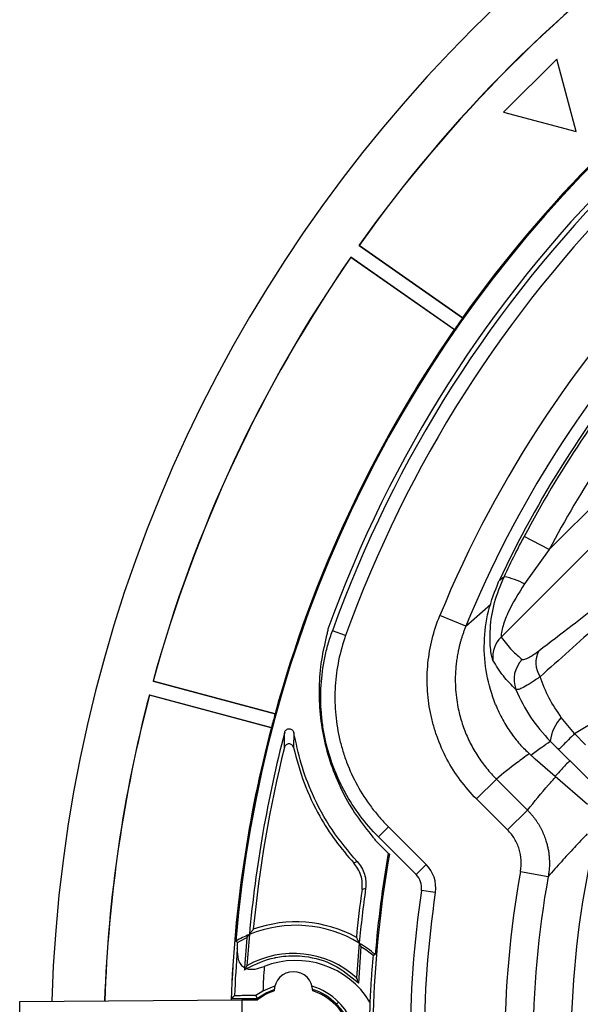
# Model space of a CAD drawing. Header units: millimetres. Extents: x 0 to 594, y 0 to 420.
# Tile 40 of 50: x 345 to 365, y 255 to 290. Entities that reach past the tile are written whole.
import ezdxf

# ---------------------------------------------------------------- set-up
doc = ezdxf.new("R2010")
doc.units = ezdxf.units.MM

msp = doc.modelspace()

# ---------------------------------------------------------------- linework, layer by layer
at = {"color": 7, "linetype": 'Continuous', "lineweight": 25}
for p, q in [((364.248, 288.467), (362.362, 286.581)), ((364.938, 285.891), (364.248, 288.467)), ((362.362, 286.581), (364.938, 285.891)), ((357.225, 281.841), (360.902, 279.266)), ((360.903, 279.272), (357.233, 281.842)), ((356.938, 281.431), (360.615, 278.856)), ((360.609, 278.853), (356.939, 281.423)), ((363.978, 271.032), (368.973, 276.027)), ((369.922, 275.576), (362.272, 267.926)), ((363.978, 271.032), (363.094, 271.499)), ((363.978, 271.032), (363.106, 269.811)), ((361.021, 268.312), (361.909, 269.09)), ((361.021, 268.312), (360.096, 268.691)), ((356.75, 267.977), (356.279, 268.146)), ((349.907, 266.353), (354.243, 265.192)), ((354.242, 265.198), (349.914, 266.358)), ((349.778, 265.87), (354.114, 264.709)), ((354.109, 264.704), (349.782, 265.863)), ((364.883, 264.492), (364.412, 265.071)), ((354.909, 264.533), (354.898, 263.997)), ((365.275, 264.1), (364.883, 264.492)), ((364.317, 263.926), (364.708, 263.535)), ((363.484, 263.592), (364.196, 262.976)), ((364.71, 263.534), (366.816, 261.427)), ((362.104, 262.878), (361.399, 262.173)), ((362.104, 262.878), (363.208, 261.775)), ((364.196, 262.976), (365.341, 261.986)), ((362.503, 261.069), (361.399, 262.173)), ((363.208, 261.775), (362.503, 261.069)), ((358.269, 261.182), (357.915, 260.829)), ((358.269, 261.182), (359.607, 259.844)), ((359.254, 259.49), (357.915, 260.829)), ((357.797, 260.711), (358.266, 260.242)), ((358.266, 260.242), (358.303, 260.205)), ((359.607, 259.844), (359.254, 259.49)), ((362.964, 259.594), (363.947, 259.416)), ((359.936, 258.85), (359.442, 258.922)), ((353.245, 257.236), (353.157, 256.174)), ((357.213, 255.626), (357.298, 256.922)), ((357.194, 255.645), (357.202, 255.654)), ((353.809, 255.338), (353.562, 255.182)), ((345.171, 254.975), (353.062, 255.034)), ((345.171, 251.719), (345.171, 254.975)), ((352.704, 255.08), (353.596, 255.08)), ((353.062, 255.034), (353.062, 254.405)), ((353.062, 255.034), (353.618, 255.034)), ((356.428, 254.879), (356.5, 254.951))]:
    msp.add_line(p, q, dxfattribs=at)
at = {"color": 7, "linetype": 'Continuous', "lineweight": 25, "flags": 128}
for points in [[(357.225, 281.841), (357.229, 281.841), (357.233, 281.842)], [(356.938, 281.431), (356.939, 281.426), (356.939, 281.423)], [(360.903, 279.272), (360.902, 279.269), (360.902, 279.266)], [(360.609, 278.853), (360.612, 278.855), (360.615, 278.856)], [(349.907, 266.353), (349.911, 266.356), (349.914, 266.358)], [(349.778, 265.87), (349.78, 265.866), (349.782, 265.863)], [(354.242, 265.198), (354.242, 265.194), (354.243, 265.192)], [(354.109, 264.704), (354.112, 264.707), (354.114, 264.709)], [(357.461, 258.986), (357.388, 258.964), (357.332, 258.947)], [(352.917, 257.072), (352.878, 257.098), (352.847, 257.118)], [(357.723, 256.607), (357.767, 256.625), (357.8, 256.638)], [(354.233, 255.517), (354.141, 255.486), (353.809, 255.338)], [(357.213, 255.626), (357.207, 255.641), (357.202, 255.654)], [(352.801, 255.174), (352.747, 255.121), (352.704, 255.08)], [(353.562, 255.182), (353.581, 255.125), (353.596, 255.08)], [(353.596, 255.08), (353.924, 255.284), (354.214, 255.404)]]:
    msp.add_lwpolyline(points, dxfattribs=at)
at = {"color": 7, "linetype": 'Continuous', "lineweight": 25}
for centre, radius, start, end in [((397.482, 253.347), 51.2, 91.832, 178.168), ((397.482, 253.347), 44.794, 94.829, 175.171), ((397.482, 253.347), 43.947, 109.7563, 160.2437), ((397.482, 253.347), 43.78, 109.7563, 160.2437), ((397.482, 253.347), 43.28, 109.7563, 160.2437), ((397.482, 253.347), 49.321, 125.2904, 144.7096), ((397.482, 253.347), 49.315, 125.2972, 144.7028), ((397.482, 253.347), 40.412, 112.315, 157.685), ((397.482, 253.347), 44.832, 125.3195, 144.6805), ((397.482, 253.347), 44.835, 125.3269, 144.6731), ((397.482, 253.347), 49.321, 145.2904, 164.7096), ((397.482, 253.347), 49.315, 145.2972, 164.7028), ((397.482, 253.347), 39.413, 137.3828, 157.685), ((397.482, 253.347), 44.832, 144.6805, 145.3195), ((397.482, 253.347), 44.835, 145.3269, 164.6731), ((397.482, 253.347), 44.832, 145.3195, 164.6805), ((397.486, 253.342), 38.987, 140.5489, 154.8388), ((397.486, 253.342), 38.891, 140.5627, 152.1699), ((397.486, 253.342), 37.891, 141.2453, 152.1699), ((361.987, 267.788), 2.312, 61.0582, 80.265), ((365.324, 266.327), 9.391, 168.4825, 169.4341), ((362.975, 267.216), 0.999, 134.6706, 186.3529), ((364.388, 267.013), 0.884, 151.2026, 214.3417), ((363.734, 266.421), 1.003, 135.0268, 201.1284), ((397.482, 253.347), 49.321, 165.2904, 178.0819), ((397.482, 253.347), 49.315, 165.2972, 178.0816), ((397.482, 253.347), 44.832, 164.6805, 165.3195), ((365.474, 264.065), 1.463, 136.5497, 173.8956), ((397.482, 253.347), 44.835, 165.3269, 177.8472), ((397.482, 253.347), 44.832, 165.3195, 177.847), ((397.482, 253.347), 44.333, 165.375, 174.8155), ((397.482, 253.347), 44.211, 166.056, 174.5603), ((365.324, 266.327), 9.391, 215.9414, 216.7287), ((397.482, 253.347), 39.775, 170.071, 184.53), ((397.482, 253.347), 39.818, 170.0275, 175.2583), ((342.005, 301.432), 44.171, 289.8953, 290.0671), ((358.782, 259.019), 1.167, 351.6619, 45), ((397.482, 253.347), 32.726, 168.8304, 180), ((358.782, 259.019), 0.667, 351.6619, 45), ((397.482, 253.347), 35.079, 169.7423, 180), ((397.482, 253.347), 34.08, 169.7423, 180), ((397.482, 253.347), 40.417, 171.9797, 174.7453), ((397.482, 253.347), 40.539, 172.0593, 174.4754), ((397.482, 253.347), 38.447, 171.6619, 180), ((397.482, 253.347), 37.947, 171.6619, 180), ((354.982, 253.347), 4.333, 58.67, 112.4094), ((354.982, 253.347), 4.456, 61.1565, 109.8379), ((354.982, 253.347), 4.333, 112.4094, 119.5186), ((354.982, 253.347), 4.259, 114.0649, 118.9939), ((397.482, 253.347), 44.333, 174.8155, 176.2561), ((397.482, 253.347), 40.417, 174.7453, 176.5044), ((354.982, 253.347), 4.333, 49.4263, 58.67), ((354.982, 253.347), 4.259, 49.934, 57.0587), ((397.482, 253.347), 44.718, 175.5085, 177.6591), ((354.896, 253.347), 3.333, 47.6701, 119.721), ((397.482, 253.347), 44.415, 176.3506, 176.458), ((397.482, 253.347), 43.718, 176.2359, 177.3896), ((354.982, 253.347), 3.082, 31.4234, 111.3885), ((354.896, 255.347), 0.684, 0.23, 179.77), ((354.896, 253.347), 2.268, 45, 73.0117), ((354.896, 253.347), 2.116, 108.8597, 127.1423), ((354.896, 253.347), 2.167, 45, 71.6593), ((354.896, 253.347), 2.116, 0, 71.1403), ((354.896, 253.347), 2.167, 233.1301, 45), ((354.896, 253.347), 2.268, 359.5959, 45), ((397.482, 253.347), 39.902, 177.6919, 180.023)]:
    msp.add_arc(centre, radius, start, end, dxfattribs=at)
for points, knots in [([(362.378, 270.067), (362.507, 270.336), (362.738, 270.816), (362.985, 271.29), (363.094, 271.499)], [0, 0, 0, 0, 0.559968, 1, 1, 1, 1]), ([(362.073, 265.522), (361.954, 265.879), (361.713, 266.594), (361.644, 267.73), (361.777, 268.863), (362.058, 269.566), (362.198, 269.919)], [0, 0, 0, 0, 0.2489803, 0.4992408, 0.7488843, 1, 1, 1, 1]), ([(361.982, 267.106), (361.969, 267.14), (361.943, 267.209), (361.9, 267.47), (361.875, 267.816), (361.888, 268.375), (362.006, 269.161), (362.254, 269.764), (362.378, 270.067)], [0, 0, 0, 0, 0.111532, 0.226724, 0.348509, 0.4753, 0.736059, 1, 1, 1, 1]), ([(362.378, 270.067), (362.344, 270.039), (362.284, 269.99), (362.225, 269.94), (362.198, 269.919)], [0, 0, 0, 0, 0.559813, 1, 1, 1, 1]), ([(363.106, 269.811), (362.891, 269.475), (362.569, 268.97), (362.336, 268.332), (362.278, 268.066), (362.267, 267.959), (362.271, 267.937), (362.272, 267.926)], [0, 0, 0, 0, 0.499492, 0.748657, 0.873922, 0.938069, 1, 1, 1, 1]), ([(363.613, 267.439), (364.003, 267.736), (364.699, 268.265), (365.429, 268.84), (365.75, 269.093)], [0, 0, 0, 0, 0.56021, 1, 1, 1, 1]), ([(361.399, 262.173), (361.19, 262.382), (360.997, 262.606), (360.645, 263.081), (360.488, 263.33), (360.213, 263.846), (360.095, 264.113), (359.946, 264.528), (359.902, 264.669), (359.823, 264.954), (359.789, 265.097), (359.704, 265.527), (359.668, 265.817), (359.646, 266.255), (359.644, 266.402), (359.651, 266.697), (359.66, 266.845), (359.703, 267.284), (359.752, 267.572), (359.893, 268.139), (359.984, 268.418), (360.096, 268.691)], [0, 0, 0, 0, 0.125, 0.125, 0.25, 0.25, 0.375, 0.375, 0.4375, 0.4375, 0.5, 0.5, 0.625, 0.625, 0.6875, 0.6875, 0.75, 0.75, 0.875, 0.875, 1, 1, 1, 1]), ([(357.915, 260.829), (357.68, 261.064), (357.464, 261.313), (357.071, 261.837), (356.892, 262.113), (356.654, 262.547), (356.579, 262.695), (356.44, 262.996), (356.376, 263.148), (356.202, 263.61), (356.108, 263.924), (356, 264.405), (355.97, 264.567), (355.92, 264.893), (355.901, 265.059), (355.862, 265.554), (355.86, 265.882), (355.9, 266.537), (355.943, 266.863), (356.043, 267.349), (356.082, 267.511), (356.172, 267.831), (356.223, 267.989), (356.279, 268.146)], [0, 0, 0, 0, 0.125, 0.125, 0.25, 0.25, 0.3125, 0.3125, 0.375, 0.375, 0.5, 0.5, 0.5625, 0.5625, 0.625, 0.625, 0.75, 0.75, 0.875, 0.875, 0.9375, 0.9375, 1, 1, 1, 1]), ([(361.021, 268.312), (361.005, 268.273), (360.974, 268.195), (360.931, 268.078), (360.891, 267.962), (360.855, 267.847), (360.823, 267.734), (360.793, 267.622), (360.767, 267.512), (360.744, 267.403), (360.724, 267.297), (360.706, 267.193), (360.691, 267.092), (360.678, 266.993), (360.658, 266.801), (360.641, 266.517), (360.646, 266.145), (360.679, 265.784), (360.731, 265.46), (360.797, 265.17), (360.871, 264.908), (360.96, 264.651), (361.062, 264.4), (361.177, 264.156), (361.305, 263.919), (361.444, 263.69), (361.595, 263.471), (361.755, 263.263), (361.924, 263.064), (362.045, 262.94), (362.104, 262.878)], [0, 0, 0, 0, 0.021591, 0.042833, 0.063711, 0.084208, 0.104312, 0.12401, 0.143288, 0.162135, 0.18054, 0.198492, 0.215983, 0.233003, 0.249544, 0.314537, 0.377953, 0.439581, 0.499241, 0.545463, 0.591742, 0.638011, 0.684204, 0.730253, 0.776092, 0.821658, 0.866889, 0.911726, 0.956114, 1, 1, 1, 1]), ([(365.752, 268.396), (365.394, 268.072), (364.676, 267.423), (363.997, 266.818), (363.658, 266.515)], [0, 0, 0, 0, 0.499688, 1, 1, 1, 1]), ([(356.092, 268.049), (356.017, 267.736), (355.866, 267.109), (355.789, 266.142), (355.823, 265.175), (355.978, 264.219), (356.247, 263.291), (356.631, 262.406), (357.114, 261.567), (357.519, 261.065), (357.721, 260.815)], [0, 0, 0, 0, 0.125074, 0.250143, 0.375378, 0.500629, 0.625305, 0.749861, 0.87505, 1, 1, 1, 1]), ([(356.75, 267.977), (356.541, 267.395), (356.418, 266.799), (356.37, 266.034), (356.365, 265.88), (356.368, 265.572), (356.374, 265.419), (356.41, 264.962), (356.455, 264.661), (356.555, 264.215), (356.593, 264.067), (356.681, 263.773), (356.73, 263.626), (356.893, 263.195), (357.021, 262.917), (357.314, 262.384), (357.479, 262.127), (357.755, 261.758), (357.853, 261.637), (358.054, 261.404), (358.16, 261.292), (358.269, 261.182)], [0, 0, 0, 0, 0.25, 0.25, 0.3125, 0.3125, 0.375, 0.375, 0.5, 0.5, 0.5625, 0.5625, 0.625, 0.625, 0.75, 0.75, 0.875, 0.875, 0.9375, 0.9375, 1, 1, 1, 1]), ([(362.272, 267.926), (362.396, 267.761), (362.617, 267.466), (362.9, 267.233), (363.024, 267.13)], [0, 0, 0, 0, 0.559993, 1, 1, 1, 1]), ([(363.024, 267.13), (363.083, 267.129), (363.188, 267.128), (363.483, 267.344), (363.613, 267.439)], [0, 0, 0, 0, 0.559646, 1, 1, 1, 1]), ([(362.798, 266.06), (362.643, 266.215), (362.333, 266.525), (362.099, 266.912), (361.982, 267.106)], [0, 0, 0, 0, 0.499783, 1, 1, 1, 1]), ([(363.658, 266.515), (363.547, 266.437), (363.323, 266.283), (363.07, 266.133), (362.881, 266.047), (362.826, 266.055), (362.798, 266.06)], [0, 0, 0, 0, 0.2492649, 0.499843, 0.7489732, 1, 1, 1, 1]), ([(364.412, 265.071), (364.258, 265.293), (363.946, 265.743), (363.755, 266.255), (363.658, 266.515)], [0, 0, 0, 0, 0.493999, 1, 1, 1, 1]), ([(362.798, 266.06), (362.955, 265.721), (363.269, 265.045), (363.769, 264.495), (364.019, 264.221)], [0, 0, 0, 0, 0.501461, 1, 1, 1, 1]), ([(362.073, 265.522), (362.154, 265.34), (362.317, 264.975), (362.633, 264.485), (362.98, 264.055), (363.212, 263.837), (363.329, 263.728)], [0, 0, 0, 0, 0.249473, 0.499707, 0.748581, 1, 1, 1, 1]), ([(364.883, 264.492), (365.195, 264.685), (365.748, 265.027), (366.346, 265.31), (366.606, 265.433)], [0, 0, 0, 0, 0.565614, 1, 1, 1, 1]), ([(354.585, 264.541), (354.591, 264.558), (354.604, 264.594), (354.644, 264.635), (354.694, 264.661), (354.75, 264.669), (354.806, 264.658), (354.855, 264.63), (354.892, 264.587), (354.904, 264.551), (354.909, 264.533)], [0, 0, 0, 0, 0.125027, 0.249938, 0.374931, 0.499863, 0.624841, 0.749834, 0.874836, 1, 1, 1, 1]), ([(354.574, 264.001), (354.575, 264.062), (354.576, 264.163), (354.579, 264.304), (354.582, 264.423), (354.584, 264.502), (354.585, 264.541)], [0, 0, 0, 0, 0.34, 0.56, 0.78, 1, 1, 1, 1]), ([(357.161, 259.942), (356.849, 260.312), (356.223, 261.054), (355.584, 262.25), (355.145, 263.418), (354.988, 264.162), (354.909, 264.533)], [0, 0, 0, 0, 0.279566, 0.560437, 0.780436, 1, 1, 1, 1]), ([(363.329, 263.728), (363.457, 263.821), (363.686, 263.987), (363.917, 264.149), (364.019, 264.221)], [0, 0, 0, 0, 0.560816, 1, 1, 1, 1]), ([(364.019, 264.221), (364.075, 264.166), (364.174, 264.069), (364.273, 263.97), (364.317, 263.926)], [0, 0, 0, 0, 0.559904, 1, 1, 1, 1]), ([(354.898, 263.997), (354.892, 264.015), (354.88, 264.05), (354.842, 264.093), (354.793, 264.121), (354.737, 264.131), (354.681, 264.122), (354.632, 264.095), (354.592, 264.054), (354.58, 264.018), (354.574, 264.001)], [0, 0, 0, 0, 0.125027, 0.249938, 0.374931, 0.499863, 0.62484, 0.749833, 0.874835, 1, 1, 1, 1]), ([(354.898, 263.997), (355.01, 263.576), (355.236, 262.731), (355.767, 261.63), (356.366, 260.677), (356.813, 260.157), (357.036, 259.897)], [0, 0, 0, 0, 0.279163, 0.560548, 0.780165, 1, 1, 1, 1]), ([(363.274, 263.782), (363.126, 263.672), (362.729, 263.378), (362.345, 263.071), (362.104, 262.878)], [0, 0, 0, 0, 0.373508, 1, 1, 1, 1]), ([(363.329, 263.728), (363.359, 263.702), (363.412, 263.655), (363.462, 263.611), (363.484, 263.592)], [0, 0, 0, 0, 0.559973, 1, 1, 1, 1]), ([(364.71, 263.534), (364.613, 263.43), (364.441, 263.246), (364.271, 263.058), (364.196, 262.976)], [0, 0, 0, 0, 0.560128, 1, 1, 1, 1]), ([(364.708, 263.535), (364.708, 263.535), (364.709, 263.534), (364.709, 263.534), (364.71, 263.534)], [0, 0, 0, 0, 0.5600001, 1, 1, 1, 1]), ([(363.208, 261.775), (363.456, 262.076), (363.786, 262.478), (364.13, 262.864), (364.215, 262.96)], [0, 0, 0, 0, 0.752675, 1, 1, 1, 1]), ([(363.208, 261.775), (363.23, 261.752), (363.274, 261.707), (363.338, 261.636), (363.4, 261.562), (363.459, 261.485), (363.517, 261.406), (363.571, 261.324), (363.623, 261.239), (363.672, 261.152), (363.718, 261.062), (363.761, 260.971), (363.8, 260.877), (363.836, 260.782), (363.872, 260.674), (363.907, 260.551), (363.939, 260.41), (363.965, 260.26), (363.982, 260.103), (363.991, 259.938), (363.988, 259.768), (363.975, 259.592), (363.957, 259.475), (363.947, 259.416)], [0, 0, 0, 0, 0.0367245, 0.0738211, 0.1112713, 0.1490552, 0.1871518, 0.2255388, 0.2641927, 0.3030892, 0.3422027, 0.3815069, 0.4209747, 0.4605782, 0.5002889, 0.5538284, 0.6101883, 0.669267, 0.7309368, 0.7950422, 0.8614, 0.9297985, 1, 1, 1, 1]), ([(362.964, 259.594), (362.988, 259.727), (362.995, 259.86), (362.979, 260.126), (362.954, 260.261), (362.895, 260.451), (362.871, 260.514), (362.817, 260.636), (362.785, 260.696), (362.681, 260.868), (362.598, 260.974), (362.503, 261.069)], [0, 0, 0, 0, 0.25, 0.25, 0.5, 0.5, 0.625, 0.625, 0.75, 0.75, 1, 1, 1, 1]), ([(365.335, 260.926), (365.258, 260.847), (365.104, 260.688), (364.874, 260.444), (364.643, 260.195), (364.411, 259.941), (364.179, 259.681), (364.025, 259.505), (363.947, 259.416)], [0, 0, 0, 0, 0.161402, 0.324909, 0.490523, 0.658242, 0.828068, 1, 1, 1, 1]), ([(357.332, 258.947), (357.338, 259.033), (357.351, 259.204), (357.298, 259.457), (357.198, 259.696), (357.09, 259.83), (357.036, 259.897)], [0, 0, 0, 0, 0.249402, 0.499604, 0.748813, 1, 1, 1, 1]), ([(357.161, 259.942), (357.215, 259.875), (357.325, 259.741), (357.426, 259.501), (357.48, 259.245), (357.467, 259.073), (357.461, 258.986)], [0, 0, 0, 0, 0.249403, 0.499602, 0.748876, 1, 1, 1, 1]), ([(353.245, 257.236), (353.261, 257.258), (353.289, 257.298), (353.317, 257.336), (353.33, 257.353)], [0, 0, 0, 0, 0.56, 1, 1, 1, 1]), ([(353.47, 257.538), (353.444, 257.504), (353.397, 257.444), (353.35, 257.381), (353.33, 257.353)], [0, 0, 0, 0, 0.56, 1, 1, 1, 1]), ([(357.235, 257.049), (357.216, 257.087), (357.181, 257.155), (357.147, 257.221), (357.131, 257.25)], [0, 0, 0, 0, 0.56, 1, 1, 1, 1]), ([(352.901, 256.849), (352.904, 256.891), (352.909, 256.965), (352.915, 257.04), (352.917, 257.072)], [0, 0, 0, 0, 0.5599591, 1, 1, 1, 1]), ([(357.298, 256.922), (357.286, 256.945), (357.265, 256.988), (357.244, 257.03), (357.235, 257.049)], [0, 0, 0, 0, 0.56, 1, 1, 1, 1]), ([(352.901, 256.849), (352.902, 256.717), (352.904, 256.513), (353.008, 256.284), (353.11, 256.209), (353.157, 256.174)], [0, 0, 0, 0, 0.499323, 0.771088, 1, 1, 1, 1]), ([(353.234, 256.141), (353.559, 256.298), (353.894, 256.461), (354.347, 256.552), (354.701, 256.607), (355.406, 256.599), (356.362, 256.332), (356.916, 255.874), (357.194, 255.645)], [0, 0, 0, 0, 0.250183, 0.25891, 0.323858, 0.500579, 0.750253, 1, 1, 1, 1]), ([(357.723, 256.607), (357.708, 256.425), (357.678, 256.067), (357.64, 255.521), (357.621, 255.14), (357.612, 254.954)], [0, 0, 0, 0, 0.344711, 0.680088, 1, 1, 1, 1]), ([(353.152, 256.091), (353.169, 256.12), (353.199, 256.171), (353.23, 256.22), (353.243, 256.242)], [0, 0, 0, 0, 0.56, 1, 1, 1, 1]), ([(353.234, 256.141), (353.28, 256.131), (353.372, 256.11), (353.585, 256.125), (353.749, 256.18), (353.858, 256.217)], [0, 0, 0, 0, 0.250753, 0.500029, 1, 1, 1, 1]), ([(353.152, 256.091), (353.166, 256.1), (353.193, 256.117), (353.222, 256.134), (353.234, 256.141)], [0, 0, 0, 0, 0.558684, 1, 1, 1, 1]), ([(357.202, 255.654), (357.191, 255.684), (357.17, 255.737), (357.15, 255.789), (357.14, 255.811)], [0, 0, 0, 0, 0.56, 1, 1, 1, 1]), ([(357.194, 255.645), (357.197, 255.641), (357.204, 255.635), (357.21, 255.628), (357.213, 255.626)], [0, 0, 0, 0, 0.55998, 1, 1, 1, 1]), ([(353.562, 255.182), (353.458, 255.182), (353.249, 255.181), (353.004, 255.179), (352.836, 255.176), (352.812, 255.174), (352.801, 255.174)], [0, 0, 0, 0, 0.249992, 0.499988, 0.74999, 1, 1, 1, 1])]:
    msp.add_open_spline(points, degree=3, knots=knots, dxfattribs=at)
msp.add_open_spline([(364.883, 264.492), (364.733, 264.342), (364.434, 264.043), (364.356, 263.965), (364.317, 263.926)], degree=3, dxfattribs=at)

doc.saveas('drawing.dxf')
